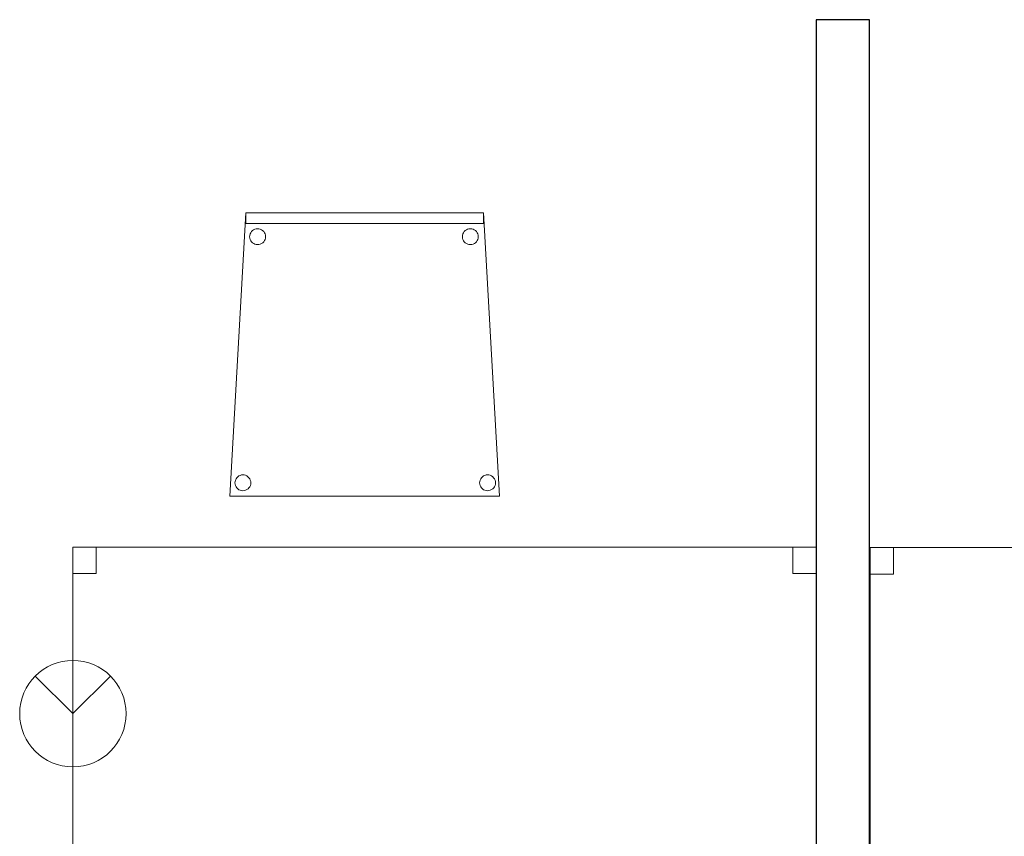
# Model space of a CAD drawing. Header units: metres. Extents: x 391.1 to 427.5, y 12.7 to 28.4.
# Tile 23 of 135: x 417 to 418.9, y 14.4 to 15.9. Entities that reach past the tile are written whole.
import ezdxf

# ---------------------------------------------------------------- set-up
doc = ezdxf.new("R2010")
doc.units = ezdxf.units.M
for name, color, linetype, lineweight in [('02_MOBILIARIO', 7, 'Continuous', 18), ('A-DETL-____-MBND', 7, 'Continuous', 18), ('A-DETL-GENF-OTLN', 7, 'Continuous', 18), ('A-WALL-____-MCUT', 7, 'Continuous', 25), ('A-WALL-____-OTLN', 7, 'Continuous', 25)]:
    doc.layers.add(name, color=color, linetype=linetype, lineweight=lineweight)

# ---------------------------------------------------------------- blocks, each defined once
blk = doc.blocks.new('Family - Taula 140X80_P1-154858-04_PCI_P1')
at = {"layer": 'A-DETL-____-MBND', "color": 253, "true_color": 0xaaaaaa}
for p, q in [((0, 0.7501), (0, 0.8001)), ((0, 0.8001), (0.0437, 0.8001)), ((0.0437, 0.8001), (0, 0.8001)), ((0, 0.8001), (0, 0.7501)), ((0, 0), (0, 0.8001)), ((0, 0.8001), (1.3973, 0.8001)), ((1.3973, 0.8001), (0, 0.8001)), ((0, 0.8001), (0, 0)), ((0.0437, 0.8001), (0.0437, 0.7501)), ((0.0437, 0.7501), (0.0437, 0.8001)), ((1.3536, 0.7501), (1.3536, 0.8001)), ((1.3536, 0.8001), (1.3973, 0.8001)), ((1.3973, 0.8001), (1.3536, 0.8001)), ((1.3536, 0.8001), (1.3536, 0.7501)), ((1.3973, 0.8001), (1.3973, 0.7501)), ((1.3973, 0.7501), (1.3973, 0.8001)), ((1.3973, 0.8001), (1.3973, 0)), ((1.3973, 0), (1.3973, 0.8001)), ((0.0437, 0.7501), (0, 0.7501)), ((0, 0.7501), (0.0437, 0.7501)), ((1.3973, 0.7501), (1.3536, 0.7501)), ((1.3536, 0.7501), (1.3973, 0.7501)), ((0, 0), (0, 0.05)), ((0, 0.05), (0.0437, 0.05)), ((0.0437, 0.05), (0, 0.05)), ((0, 0.05), (0, 0)), ((0.0437, 0.05), (0.0437, 0)), ((0.0437, 0), (0.0437, 0.05)), ((1.3536, 0), (1.3536, 0.05)), ((1.3536, 0.05), (1.3973, 0.05)), ((1.3973, 0.05), (1.3536, 0.05)), ((1.3536, 0.05), (1.3536, 0)), ((1.3973, 0.05), (1.3973, 0)), ((1.3973, 0), (1.3973, 0.05)), ((0.0437, 0), (0, 0)), ((0, 0), (0.0437, 0)), ((1.3973, 0), (0, 0)), ((0, 0), (1.3973, 0)), ((1.3973, 0), (1.3536, 0)), ((1.3536, 0), (1.3973, 0))]:
    blk.add_line(p, q, dxfattribs=at)
blk = doc.blocks.new('Family - Taula 140X80_P1-155022-04_PCI_P1')
at = {"layer": 'A-DETL-____-MBND', "color": 253, "true_color": 0xaaaaaa}
for p, q in [((0, 0.7501), (0, 0.8001)), ((0, 0.8001), (0.0437, 0.8001)), ((0.0437, 0.8001), (0, 0.8001)), ((0, 0.8001), (0, 0.7501)), ((0, 0), (0, 0.8001)), ((0, 0.8001), (1.3973, 0.8001)), ((1.3973, 0.8001), (0, 0.8001)), ((0, 0.8001), (0, 0)), ((0.0437, 0.8001), (0.0437, 0.7501)), ((0.0437, 0.7501), (0.0437, 0.8001)), ((1.3536, 0.7501), (1.3536, 0.8001)), ((1.3536, 0.8001), (1.3973, 0.8001)), ((1.3973, 0.8001), (1.3536, 0.8001)), ((1.3536, 0.8001), (1.3536, 0.7501)), ((1.3973, 0.8001), (1.3973, 0.7501)), ((1.3973, 0.7501), (1.3973, 0.8001)), ((1.3973, 0.8001), (1.3973, 0)), ((1.3973, 0), (1.3973, 0.8001)), ((0.0437, 0.7501), (0, 0.7501)), ((0, 0.7501), (0.0437, 0.7501)), ((1.3973, 0.7501), (1.3536, 0.7501)), ((1.3536, 0.7501), (1.3973, 0.7501)), ((0, 0), (0, 0.05)), ((0, 0.05), (0.0437, 0.05)), ((0.0437, 0.05), (0, 0.05)), ((0, 0.05), (0, 0)), ((0.0437, 0.05), (0.0437, 0)), ((0.0437, 0), (0.0437, 0.05)), ((1.3536, 0), (1.3536, 0.05)), ((1.3536, 0.05), (1.3973, 0.05)), ((1.3973, 0.05), (1.3536, 0.05)), ((1.3536, 0.05), (1.3536, 0)), ((1.3973, 0.05), (1.3973, 0)), ((1.3973, 0), (1.3973, 0.05)), ((0.0437, 0), (0, 0)), ((0, 0), (0.0437, 0)), ((1.3973, 0), (0, 0)), ((0, 0), (1.3973, 0)), ((1.3973, 0), (1.3536, 0)), ((1.3536, 0), (1.3973, 0))]:
    blk.add_line(p, q, dxfattribs=at)
blk = doc.blocks.new('Family - Cadira confient_P1-155118-04_PCI_P1')
at = {"layer": 'A-DETL-____-MBND', "color": 253, "true_color": 0xaaaaaa}
for p, q in [((0, 0), (0.03, 0.5326)), ((0.03, 0.5326), (0, 0)), ((0.03, 0.5126), (0.03, 0.5326)), ((0.03, 0.5326), (0.4765, 0.5326)), ((0.03, 0.5326), (0.03, 0.5126)), ((0.4765, 0.5326), (0.03, 0.5326)), ((0.03, 0.5326), (0.4765, 0.5326)), ((0.4765, 0.5326), (0.03, 0.5326)), ((0.4765, 0.5326), (0.4765, 0.5126)), ((0.4765, 0.5126), (0.4765, 0.5326)), ((0.4765, 0.5326), (0.5065, 0)), ((0.5065, 0), (0.4765, 0.5326)), ((0.4765, 0.5126), (0.03, 0.5126)), ((0.03, 0.5126), (0.4765, 0.5126)), ((0.0422, 0.4989), (0.0443, 0.5004)), ((0.0443, 0.5004), (0.0422, 0.4989)), ((0.0443, 0.5004), (0.0467, 0.5015)), ((0.0467, 0.5015), (0.0443, 0.5004)), ((0.0467, 0.5015), (0.0492, 0.5022)), ((0.0492, 0.5022), (0.0467, 0.5015)), ((0.0492, 0.5022), (0.0518, 0.5024)), ((0.0518, 0.5024), (0.0492, 0.5022)), ((0.0518, 0.5024), (0.0544, 0.5022)), ((0.0544, 0.5022), (0.0518, 0.5024)), ((0.0544, 0.5022), (0.0569, 0.5016)), ((0.0569, 0.5016), (0.0544, 0.5022)), ((0.0569, 0.5016), (0.0593, 0.5005)), ((0.0593, 0.5005), (0.0569, 0.5016)), ((0.0593, 0.5005), (0.0614, 0.499)), ((0.0614, 0.499), (0.0593, 0.5005)), ((0.4422, 0.4989), (0.4443, 0.5004)), ((0.4443, 0.5004), (0.4422, 0.4989)), ((0.4443, 0.5004), (0.4467, 0.5015)), ((0.4467, 0.5015), (0.4443, 0.5004)), ((0.4467, 0.5015), (0.4492, 0.5022)), ((0.4492, 0.5022), (0.4467, 0.5015)), ((0.4492, 0.5022), (0.4518, 0.5024)), ((0.4518, 0.5024), (0.4492, 0.5022)), ((0.4518, 0.5024), (0.4544, 0.5022)), ((0.4544, 0.5022), (0.4518, 0.5024)), ((0.4544, 0.5022), (0.4569, 0.5016)), ((0.4569, 0.5016), (0.4544, 0.5022)), ((0.4569, 0.5016), (0.4593, 0.5005)), ((0.4593, 0.5005), (0.4569, 0.5016)), ((0.4593, 0.5005), (0.4614, 0.499)), ((0.4614, 0.499), (0.4593, 0.5005)), ((0.0369, 0.4874), (0.0371, 0.49)), ((0.0371, 0.49), (0.0369, 0.4874)), ((0.0372, 0.4848), (0.0369, 0.4874)), ((0.0369, 0.4874), (0.0372, 0.4848)), ((0.0371, 0.49), (0.0378, 0.4926)), ((0.0378, 0.4926), (0.0371, 0.49)), ((0.0378, 0.4823), (0.0372, 0.4848)), ((0.0372, 0.4848), (0.0378, 0.4823)), ((0.0378, 0.4926), (0.0389, 0.4949)), ((0.0389, 0.4949), (0.0378, 0.4926)), ((0.039, 0.48), (0.0378, 0.4823)), ((0.0378, 0.4823), (0.039, 0.48)), ((0.0389, 0.4949), (0.0404, 0.4971)), ((0.0404, 0.4971), (0.0389, 0.4949)), ((0.0404, 0.4971), (0.0422, 0.4989)), ((0.0422, 0.4989), (0.0404, 0.4971)), ((0.0614, 0.499), (0.0633, 0.4972)), ((0.0633, 0.4972), (0.0614, 0.499)), ((0.0633, 0.4972), (0.0648, 0.495)), ((0.0648, 0.495), (0.0633, 0.4972)), ((0.0648, 0.495), (0.0659, 0.4927)), ((0.0659, 0.4927), (0.0648, 0.495)), ((0.0659, 0.4825), (0.0648, 0.4801)), ((0.0648, 0.4801), (0.0659, 0.4825)), ((0.0659, 0.4927), (0.0666, 0.4902)), ((0.0666, 0.4902), (0.0659, 0.4927)), ((0.0666, 0.485), (0.0659, 0.4825)), ((0.0659, 0.4825), (0.0666, 0.485)), ((0.0666, 0.4902), (0.0668, 0.4876)), ((0.0668, 0.4876), (0.0666, 0.4902)), ((0.0668, 0.4876), (0.0666, 0.485)), ((0.0666, 0.485), (0.0668, 0.4876)), ((0.4369, 0.4874), (0.4371, 0.49)), ((0.4371, 0.49), (0.4369, 0.4874)), ((0.4372, 0.4848), (0.4369, 0.4874)), ((0.4369, 0.4874), (0.4372, 0.4848)), ((0.4371, 0.49), (0.4378, 0.4926)), ((0.4378, 0.4926), (0.4371, 0.49)), ((0.4378, 0.4823), (0.4372, 0.4848)), ((0.4372, 0.4848), (0.4378, 0.4823)), ((0.4378, 0.4926), (0.4389, 0.4949)), ((0.4389, 0.4949), (0.4378, 0.4926)), ((0.439, 0.48), (0.4378, 0.4823)), ((0.4378, 0.4823), (0.439, 0.48)), ((0.4389, 0.4949), (0.4404, 0.4971)), ((0.4404, 0.4971), (0.4389, 0.4949)), ((0.4404, 0.4971), (0.4422, 0.4989)), ((0.4422, 0.4989), (0.4404, 0.4971)), ((0.4614, 0.499), (0.4633, 0.4972)), ((0.4633, 0.4972), (0.4614, 0.499)), ((0.4633, 0.4972), (0.4648, 0.495)), ((0.4648, 0.495), (0.4633, 0.4972)), ((0.4648, 0.495), (0.4659, 0.4927)), ((0.4659, 0.4927), (0.4648, 0.495)), ((0.4659, 0.4825), (0.4648, 0.4801)), ((0.4648, 0.4801), (0.4659, 0.4825)), ((0.4659, 0.4927), (0.4666, 0.4902)), ((0.4666, 0.4902), (0.4659, 0.4927)), ((0.4666, 0.485), (0.4659, 0.4825)), ((0.4659, 0.4825), (0.4666, 0.485)), ((0.4666, 0.4902), (0.4668, 0.4876)), ((0.4668, 0.4876), (0.4666, 0.4902)), ((0.4668, 0.4876), (0.4666, 0.485)), ((0.4666, 0.485), (0.4668, 0.4876)), ((0.0405, 0.4779), (0.039, 0.48)), ((0.039, 0.48), (0.0405, 0.4779)), ((0.0423, 0.476), (0.0405, 0.4779)), ((0.0405, 0.4779), (0.0423, 0.476)), ((0.0445, 0.4745), (0.0423, 0.476)), ((0.0423, 0.476), (0.0445, 0.4745)), ((0.0468, 0.4734), (0.0445, 0.4745)), ((0.0445, 0.4745), (0.0468, 0.4734)), ((0.0493, 0.4728), (0.0468, 0.4734)), ((0.0468, 0.4734), (0.0493, 0.4728)), ((0.0519, 0.4726), (0.0493, 0.4728)), ((0.0493, 0.4728), (0.0519, 0.4726)), ((0.0545, 0.4728), (0.0519, 0.4726)), ((0.0519, 0.4726), (0.0545, 0.4728)), ((0.057, 0.4735), (0.0545, 0.4728)), ((0.0545, 0.4728), (0.057, 0.4735)), ((0.0594, 0.4746), (0.057, 0.4735)), ((0.057, 0.4735), (0.0594, 0.4746)), ((0.0615, 0.4761), (0.0594, 0.4746)), ((0.0594, 0.4746), (0.0615, 0.4761)), ((0.0633, 0.478), (0.0615, 0.4761)), ((0.0615, 0.4761), (0.0633, 0.478)), ((0.0648, 0.4801), (0.0633, 0.478)), ((0.0633, 0.478), (0.0648, 0.4801)), ((0.4405, 0.4779), (0.439, 0.48)), ((0.439, 0.48), (0.4405, 0.4779)), ((0.4423, 0.476), (0.4405, 0.4779)), ((0.4405, 0.4779), (0.4423, 0.476)), ((0.4445, 0.4745), (0.4423, 0.476)), ((0.4423, 0.476), (0.4445, 0.4745)), ((0.4468, 0.4734), (0.4445, 0.4745)), ((0.4445, 0.4745), (0.4468, 0.4734)), ((0.4493, 0.4728), (0.4468, 0.4734)), ((0.4468, 0.4734), (0.4493, 0.4728)), ((0.4519, 0.4726), (0.4493, 0.4728)), ((0.4493, 0.4728), (0.4519, 0.4726)), ((0.4545, 0.4728), (0.4519, 0.4726)), ((0.4519, 0.4726), (0.4545, 0.4728)), ((0.457, 0.4735), (0.4545, 0.4728)), ((0.4545, 0.4728), (0.457, 0.4735)), ((0.4594, 0.4746), (0.457, 0.4735)), ((0.457, 0.4735), (0.4594, 0.4746)), ((0.4615, 0.4761), (0.4594, 0.4746)), ((0.4594, 0.4746), (0.4615, 0.4761)), ((0.4633, 0.478), (0.4615, 0.4761)), ((0.4615, 0.4761), (0.4633, 0.478)), ((0.4648, 0.4801), (0.4633, 0.478)), ((0.4633, 0.478), (0.4648, 0.4801)), ((0.0146, 0.0365), (0.0167, 0.038)), ((0.0167, 0.038), (0.0146, 0.0365)), ((0.0167, 0.038), (0.0191, 0.0391)), ((0.0191, 0.0391), (0.0167, 0.038)), ((0.0191, 0.0391), (0.0216, 0.0398)), ((0.0216, 0.0398), (0.0191, 0.0391)), ((0.0216, 0.0398), (0.0242, 0.04)), ((0.0242, 0.04), (0.0216, 0.0398)), ((0.0242, 0.04), (0.0268, 0.0398)), ((0.0268, 0.0398), (0.0242, 0.04)), ((0.0268, 0.0398), (0.0293, 0.0392)), ((0.0293, 0.0392), (0.0268, 0.0398)), ((0.0293, 0.0392), (0.0316, 0.0381)), ((0.0316, 0.0381), (0.0293, 0.0392)), ((0.0316, 0.0381), (0.0338, 0.0366)), ((0.0338, 0.0366), (0.0316, 0.0381)), ((0.4746, 0.0365), (0.4767, 0.038)), ((0.4767, 0.038), (0.4746, 0.0365)), ((0.4767, 0.038), (0.4791, 0.0391)), ((0.4791, 0.0391), (0.4767, 0.038)), ((0.4791, 0.0391), (0.4816, 0.0398)), ((0.4816, 0.0398), (0.4791, 0.0391)), ((0.4816, 0.0398), (0.4842, 0.04)), ((0.4842, 0.04), (0.4816, 0.0398)), ((0.4842, 0.04), (0.4868, 0.0398)), ((0.4868, 0.0398), (0.4842, 0.04)), ((0.4868, 0.0398), (0.4893, 0.0392)), ((0.4893, 0.0392), (0.4868, 0.0398)), ((0.4893, 0.0392), (0.4916, 0.0381)), ((0.4916, 0.0381), (0.4893, 0.0392)), ((0.4916, 0.0381), (0.4938, 0.0366)), ((0.4938, 0.0366), (0.4916, 0.0381)), ((0.0093, 0.025), (0.0095, 0.0276)), ((0.0095, 0.0276), (0.0093, 0.025)), ((0.0095, 0.0224), (0.0093, 0.025)), ((0.0093, 0.025), (0.0095, 0.0224)), ((0.0095, 0.0276), (0.0102, 0.0301)), ((0.0102, 0.0301), (0.0095, 0.0276)), ((0.0102, 0.0199), (0.0095, 0.0224)), ((0.0095, 0.0224), (0.0102, 0.0199)), ((0.0102, 0.0301), (0.0113, 0.0325)), ((0.0113, 0.0325), (0.0102, 0.0301)), ((0.0113, 0.0176), (0.0102, 0.0199)), ((0.0102, 0.0199), (0.0113, 0.0176)), ((0.0113, 0.0325), (0.0127, 0.0346)), ((0.0127, 0.0346), (0.0113, 0.0325)), ((0.0127, 0.0346), (0.0146, 0.0365)), ((0.0146, 0.0365), (0.0127, 0.0346)), ((0.0338, 0.0366), (0.0356, 0.0347)), ((0.0356, 0.0347), (0.0338, 0.0366)), ((0.0356, 0.0347), (0.0371, 0.0326)), ((0.0371, 0.0326), (0.0356, 0.0347)), ((0.0371, 0.0326), (0.0382, 0.0303)), ((0.0382, 0.0303), (0.0371, 0.0326)), ((0.0383, 0.02), (0.0372, 0.0177)), ((0.0372, 0.0177), (0.0383, 0.02)), ((0.0382, 0.0303), (0.0389, 0.0278)), ((0.0389, 0.0278), (0.0382, 0.0303)), ((0.0389, 0.0226), (0.0383, 0.02)), ((0.0383, 0.02), (0.0389, 0.0226)), ((0.0389, 0.0278), (0.0392, 0.0252)), ((0.0392, 0.0252), (0.0389, 0.0278)), ((0.0392, 0.0252), (0.0389, 0.0226)), ((0.0389, 0.0226), (0.0392, 0.0252)), ((0.4693, 0.025), (0.4695, 0.0276)), ((0.4695, 0.0276), (0.4693, 0.025)), ((0.4695, 0.0224), (0.4693, 0.025)), ((0.4693, 0.025), (0.4695, 0.0224)), ((0.4695, 0.0276), (0.4702, 0.0301)), ((0.4702, 0.0301), (0.4695, 0.0276)), ((0.4702, 0.0199), (0.4695, 0.0224)), ((0.4695, 0.0224), (0.4702, 0.0199)), ((0.4702, 0.0301), (0.4713, 0.0325)), ((0.4713, 0.0325), (0.4702, 0.0301)), ((0.4713, 0.0176), (0.4702, 0.0199)), ((0.4702, 0.0199), (0.4713, 0.0176)), ((0.4713, 0.0325), (0.4727, 0.0346)), ((0.4727, 0.0346), (0.4713, 0.0325)), ((0.4727, 0.0346), (0.4746, 0.0365)), ((0.4746, 0.0365), (0.4727, 0.0346)), ((0.4938, 0.0366), (0.4956, 0.0347)), ((0.4956, 0.0347), (0.4938, 0.0366)), ((0.4956, 0.0347), (0.4971, 0.0326)), ((0.4971, 0.0326), (0.4956, 0.0347)), ((0.4971, 0.0326), (0.4982, 0.0303)), ((0.4982, 0.0303), (0.4971, 0.0326)), ((0.4983, 0.02), (0.4972, 0.0177)), ((0.4972, 0.0177), (0.4983, 0.02)), ((0.4982, 0.0303), (0.4989, 0.0278)), ((0.4989, 0.0278), (0.4982, 0.0303)), ((0.4989, 0.0226), (0.4983, 0.02)), ((0.4983, 0.02), (0.4989, 0.0226)), ((0.4989, 0.0278), (0.4992, 0.0252)), ((0.4992, 0.0252), (0.4989, 0.0278)), ((0.4992, 0.0252), (0.4989, 0.0226)), ((0.4989, 0.0226), (0.4992, 0.0252)), ((0.5065, 0), (0, 0)), ((0, 0), (0.5065, 0)), ((0.0128, 0.0154), (0.0113, 0.0176)), ((0.0113, 0.0176), (0.0128, 0.0154)), ((0.0147, 0.0136), (0.0128, 0.0154)), ((0.0128, 0.0154), (0.0147, 0.0136)), ((0.0168, 0.0121), (0.0147, 0.0136)), ((0.0147, 0.0136), (0.0168, 0.0121)), ((0.0192, 0.011), (0.0168, 0.0121)), ((0.0168, 0.0121), (0.0192, 0.011)), ((0.0217, 0.0104), (0.0192, 0.011)), ((0.0192, 0.011), (0.0217, 0.0104)), ((0.0243, 0.0102), (0.0217, 0.0104)), ((0.0217, 0.0104), (0.0243, 0.0102)), ((0.0269, 0.0104), (0.0243, 0.0102)), ((0.0243, 0.0102), (0.0269, 0.0104)), ((0.0294, 0.0111), (0.0269, 0.0104)), ((0.0269, 0.0104), (0.0294, 0.0111)), ((0.0318, 0.0122), (0.0294, 0.0111)), ((0.0294, 0.0111), (0.0318, 0.0122)), ((0.0339, 0.0137), (0.0318, 0.0122)), ((0.0318, 0.0122), (0.0339, 0.0137)), ((0.0357, 0.0155), (0.0339, 0.0137)), ((0.0339, 0.0137), (0.0357, 0.0155)), ((0.0372, 0.0177), (0.0357, 0.0155)), ((0.0357, 0.0155), (0.0372, 0.0177)), ((0.4728, 0.0154), (0.4713, 0.0176)), ((0.4713, 0.0176), (0.4728, 0.0154)), ((0.4747, 0.0136), (0.4728, 0.0154)), ((0.4728, 0.0154), (0.4747, 0.0136)), ((0.4768, 0.0121), (0.4747, 0.0136)), ((0.4747, 0.0136), (0.4768, 0.0121)), ((0.4792, 0.011), (0.4768, 0.0121)), ((0.4768, 0.0121), (0.4792, 0.011)), ((0.4817, 0.0104), (0.4792, 0.011)), ((0.4792, 0.011), (0.4817, 0.0104)), ((0.4843, 0.0102), (0.4817, 0.0104)), ((0.4817, 0.0104), (0.4843, 0.0102)), ((0.4869, 0.0104), (0.4843, 0.0102)), ((0.4843, 0.0102), (0.4869, 0.0104)), ((0.4894, 0.0111), (0.4869, 0.0104)), ((0.4869, 0.0104), (0.4894, 0.0111)), ((0.4918, 0.0122), (0.4894, 0.0111)), ((0.4894, 0.0111), (0.4918, 0.0122)), ((0.4939, 0.0137), (0.4918, 0.0122)), ((0.4918, 0.0122), (0.4939, 0.0137)), ((0.4957, 0.0155), (0.4939, 0.0137)), ((0.4939, 0.0137), (0.4957, 0.0155)), ((0.4972, 0.0177), (0.4957, 0.0155)), ((0.4957, 0.0155), (0.4972, 0.0177))]:
    blk.add_line(p, q, dxfattribs=at)
blk = doc.blocks.new('Family - Envans P1-155264-04_PCI_P1')
at = {"layer": 'A-WALL-____-MCUT', "color": 253, "true_color": 0xaaaaaa}
for p, q in [((2.7888, 0.1), (0, 0.1)), ((0, 0.1), (0, 0)), ((2.7888, 0), (2.7888, 0.1)), ((0, 0), (2.7888, 0))]:
    blk.add_line(p, q, dxfattribs=at)
at = {"layer": 'A-WALL-____-OTLN', "color": 253, "true_color": 0xaaaaaa}
for p, q in [((2.7888, 0.1), (0, 0.1)), ((0, 0.1), (0, 0)), ((2.7888, 0), (2.7888, 0.1)), ((0, 0), (2.7888, 0))]:
    blk.add_line(p, q, dxfattribs=at)
at = {"layer": 'A-WALL-____-OTLN', "color": 253, "lineweight": 18, "true_color": 0xaaaaaa}
blk.add_line((0, 0), (2.7888, 0), dxfattribs=at)
blk = doc.blocks.new('LONDR55-XX_ZZ-ARQ-CAA-M3D-Londres55_ifc-1-04_PCI_P1')
at = {"layer": '02_MOBILIARIO', "color": 253, "lineweight": 18, "true_color": 0xaaaaaa}
for name, p in [('Family - Cadira confient_P1-155118-04_PCI_P1', (417.3953, 15.0142)), ('Family - Taula 140X80_P1-154858-04_PCI_P1', (417.0999, 14.1185)), ('Family - Taula 140X80_P1-155022-04_PCI_P1', (418.5989, 14.1175))]:
    blk.add_blockref(name, p, dxfattribs=at)
at = {"layer": 'A-WALL-____-OTLN', "color": 253, "lineweight": 18, "true_color": 0xaaaaaa, "rotation": 270}
blk.add_blockref('Family - Envans P1-155264-04_PCI_P1', (418.4973, 15.9095), dxfattribs=at)
blk = doc.blocks.new('ZYR_12_01_08 Detectors - 01 Detector Òptic-539619-04_PCI_P1')
at = {"layer": 'A-DETL-GENF-OTLN', "color": 1, "true_color": 0xff0000}
for q in [(-0.0707, 0.0707), (0.0707, 0.0707), (0, -0.1)]:
    blk.add_line((0, 0), q, dxfattribs=at)
blk.add_circle((0, 0), 0.1, dxfattribs=at)

msp = doc.modelspace()

# ---------------------------------------------------------------- block references
at = {"lineweight": 5}
msp.add_blockref('LONDR55-XX_ZZ-ARQ-CAA-M3D-Londres55_ifc-1-04_PCI_P1', (0, 0), dxfattribs=at)
at = {"layer": 'A-DETL-GENF-OTLN', "color": 1, "true_color": 0xff0000}
msp.add_blockref('ZYR_12_01_08 Detectors - 01 Detector Òptic-539619-04_PCI_P1', (417.0999, 14.6055), dxfattribs=at)

doc.saveas('drawing.dxf')
